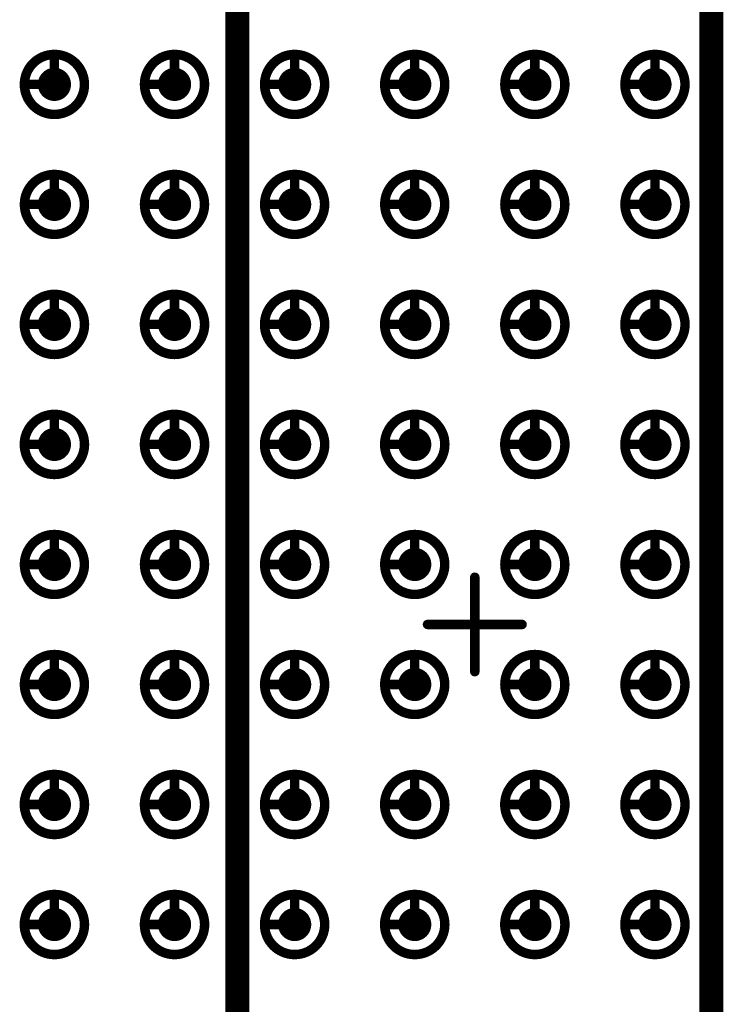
# Model space of a CAD drawing. Header units: millimetres. Extents: x 62 to 363, y 42 to 391.
# Tile 192 of 216: x 107.39 to 114.83, y 226.78 to 237.2. Entities that reach past the tile are written whole.
import ezdxf

# ---------------------------------------------------------------- set-up
doc = ezdxf.new("R2010")
doc.units = ezdxf.units.MM
doc.layers.add('Mechanical8', color=56, linetype='Continuous')
doc.layers.add('PadHoleLayer', color=156, linetype='Continuous')

# ---------------------------------------------------------------- blocks, each defined once
blk = doc.blocks.new('SAMTEC_SEAM_50_02_0_L_08_2_A_GP_K_TR_1')
at = {"layer": 'Mechanical8'}
for points, const_width in [([(-2.857, 4.445, 1), (-3.493, 4.445, 1)], 0.1), ([(-3.2, 4.762, 1), (-3.15, 4.762, 1)], 0.05), ([(-1.587, 4.445, 1), (-2.223, 4.445, 1)], 0.1), ([(-1.93, 4.762, 1), (-1.88, 4.762, 1)], 0.05), ([(-0.318, 4.445, 1), (-0.952, 4.445, 1)], 0.1), ([(-0.66, 4.762, 1), (-0.61, 4.762, 1)], 0.05), ([(0.952, 4.445, 1), (0.318, 4.445, 1)], 0.1), ([(0.61, 4.762, 1), (0.66, 4.762, 1)], 0.05), ([(2.223, 4.445, 1), (1.587, 4.445, 1)], 0.1), ([(1.88, 4.762, 1), (1.93, 4.762, 1)], 0.05), ([(3.493, 4.445, 1), (2.857, 4.445, 1)], 0.1), ([(3.15, 4.762, 1), (3.2, 4.762, 1)], 0.05), ([(4.762, 4.445, 1), (4.128, 4.445, 1)], 0.1), ([(4.42, 4.762, 1), (4.47, 4.762, 1)], 0.05), ([(6.032, 4.445, 1), (5.397, 4.445, 1)], 0.1), ([(5.69, 4.762, 1), (5.74, 4.762, 1)], 0.05), ([(-3.517, 4.445, 1), (-3.468, 4.445, 1)], 0.05), ([(-3.2, 4.445, 1), (-3.15, 4.445, 1)], 0.05), ([(-3.2, 4.445, 1), (-3.15, 4.445, 1)], 0.05), ([(-2.882, 4.445, 1), (-2.833, 4.445, 1)], 0.05), ([(-2.882, 4.445, 1), (-2.833, 4.445, 1)], 0.05), ([(-2.247, 4.445, 1), (-2.198, 4.445, 1)], 0.05), ([(-1.93, 4.445, 1), (-1.88, 4.445, 1)], 0.05), ([(-1.93, 4.445, 1), (-1.88, 4.445, 1)], 0.05), ([(-1.612, 4.445, 1), (-1.563, 4.445, 1)], 0.05), ([(-1.612, 4.445, 1), (-1.563, 4.445, 1)], 0.05), ([(-0.977, 4.445, 1), (-0.928, 4.445, 1)], 0.05), ([(-0.66, 4.445, 1), (-0.61, 4.445, 1)], 0.05), ([(-0.66, 4.445, 1), (-0.61, 4.445, 1)], 0.05), ([(-0.342, 4.445, 1), (-0.293, 4.445, 1)], 0.05), ([(-0.342, 4.445, 1), (-0.293, 4.445, 1)], 0.05), ([(0.293, 4.445, 1), (0.342, 4.445, 1)], 0.05), ([(0.61, 4.445, 1), (0.66, 4.445, 1)], 0.05), ([(0.61, 4.445, 1), (0.66, 4.445, 1)], 0.05), ([(0.928, 4.445, 1), (0.977, 4.445, 1)], 0.05), ([(0.928, 4.445, 1), (0.977, 4.445, 1)], 0.05), ([(1.563, 4.445, 1), (1.612, 4.445, 1)], 0.05), ([(1.88, 4.445, 1), (1.93, 4.445, 1)], 0.05), ([(1.88, 4.445, 1), (1.93, 4.445, 1)], 0.05), ([(2.198, 4.445, 1), (2.247, 4.445, 1)], 0.05), ([(2.198, 4.445, 1), (2.247, 4.445, 1)], 0.05), ([(2.833, 4.445, 1), (2.882, 4.445, 1)], 0.05), ([(3.15, 4.445, 1), (3.2, 4.445, 1)], 0.05), ([(3.15, 4.445, 1), (3.2, 4.445, 1)], 0.05), ([(3.468, 4.445, 1), (3.517, 4.445, 1)], 0.05), ([(3.468, 4.445, 1), (3.517, 4.445, 1)], 0.05), ([(4.103, 4.445, 1), (4.152, 4.445, 1)], 0.05), ([(4.42, 4.445, 1), (4.47, 4.445, 1)], 0.05), ([(4.42, 4.445, 1), (4.47, 4.445, 1)], 0.05), ([(4.738, 4.445, 1), (4.787, 4.445, 1)], 0.05), ([(4.738, 4.445, 1), (4.787, 4.445, 1)], 0.05), ([(5.373, 4.445, 1), (5.422, 4.445, 1)], 0.05), ([(5.69, 4.445, 1), (5.74, 4.445, 1)], 0.05), ([(5.69, 4.445, 1), (5.74, 4.445, 1)], 0.05), ([(6.008, 4.445, 1), (6.057, 4.445, 1)], 0.05), ([(6.008, 4.445, 1), (6.057, 4.445, 1)], 0.05), ([(-2.857, 3.175, 1), (-3.493, 3.175, 1)], 0.1), ([(-3.2, 3.493, 1), (-3.15, 3.493, 1)], 0.05), ([(-1.587, 3.175, 1), (-2.223, 3.175, 1)], 0.1), ([(-1.93, 3.493, 1), (-1.88, 3.493, 1)], 0.05), ([(-0.318, 3.175, 1), (-0.952, 3.175, 1)], 0.1), ([(-0.66, 3.493, 1), (-0.61, 3.493, 1)], 0.05), ([(0.952, 3.175, 1), (0.318, 3.175, 1)], 0.1), ([(0.61, 3.493, 1), (0.66, 3.493, 1)], 0.05), ([(2.223, 3.175, 1), (1.587, 3.175, 1)], 0.1), ([(1.88, 3.493, 1), (1.93, 3.493, 1)], 0.05), ([(3.493, 3.175, 1), (2.857, 3.175, 1)], 0.1), ([(3.15, 3.493, 1), (3.2, 3.493, 1)], 0.05), ([(4.762, 3.175, 1), (4.128, 3.175, 1)], 0.1), ([(4.42, 3.493, 1), (4.47, 3.493, 1)], 0.05), ([(6.032, 3.175, 1), (5.397, 3.175, 1)], 0.1), ([(5.69, 3.493, 1), (5.74, 3.493, 1)], 0.05), ([(-3.517, 3.175, 1), (-3.468, 3.175, 1)], 0.05), ([(-3.2, 3.175, 1), (-3.15, 3.175, 1)], 0.05), ([(-3.2, 3.175, 1), (-3.15, 3.175, 1)], 0.05), ([(-2.882, 3.175, 1), (-2.833, 3.175, 1)], 0.05), ([(-2.882, 3.175, 1), (-2.833, 3.175, 1)], 0.05), ([(-2.247, 3.175, 1), (-2.198, 3.175, 1)], 0.05), ([(-1.93, 3.175, 1), (-1.88, 3.175, 1)], 0.05), ([(-1.93, 3.175, 1), (-1.88, 3.175, 1)], 0.05), ([(-1.612, 3.175, 1), (-1.563, 3.175, 1)], 0.05), ([(-1.612, 3.175, 1), (-1.563, 3.175, 1)], 0.05), ([(-0.977, 3.175, 1), (-0.928, 3.175, 1)], 0.05), ([(-0.66, 3.175, 1), (-0.61, 3.175, 1)], 0.05), ([(-0.66, 3.175, 1), (-0.61, 3.175, 1)], 0.05), ([(-0.342, 3.175, 1), (-0.293, 3.175, 1)], 0.05), ([(-0.342, 3.175, 1), (-0.293, 3.175, 1)], 0.05), ([(0.293, 3.175, 1), (0.342, 3.175, 1)], 0.05), ([(0.61, 3.175, 1), (0.66, 3.175, 1)], 0.05), ([(0.61, 3.175, 1), (0.66, 3.175, 1)], 0.05), ([(0.928, 3.175, 1), (0.977, 3.175, 1)], 0.05), ([(0.928, 3.175, 1), (0.977, 3.175, 1)], 0.05), ([(1.563, 3.175, 1), (1.612, 3.175, 1)], 0.05), ([(1.88, 3.175, 1), (1.93, 3.175, 1)], 0.05), ([(1.88, 3.175, 1), (1.93, 3.175, 1)], 0.05), ([(2.198, 3.175, 1), (2.247, 3.175, 1)], 0.05), ([(2.198, 3.175, 1), (2.247, 3.175, 1)], 0.05), ([(2.833, 3.175, 1), (2.882, 3.175, 1)], 0.05), ([(3.15, 3.175, 1), (3.2, 3.175, 1)], 0.05), ([(3.15, 3.175, 1), (3.2, 3.175, 1)], 0.05), ([(3.468, 3.175, 1), (3.517, 3.175, 1)], 0.05), ([(3.468, 3.175, 1), (3.517, 3.175, 1)], 0.05), ([(4.103, 3.175, 1), (4.152, 3.175, 1)], 0.05), ([(4.42, 3.175, 1), (4.47, 3.175, 1)], 0.05), ([(4.42, 3.175, 1), (4.47, 3.175, 1)], 0.05), ([(4.738, 3.175, 1), (4.787, 3.175, 1)], 0.05), ([(4.738, 3.175, 1), (4.787, 3.175, 1)], 0.05), ([(5.373, 3.175, 1), (5.422, 3.175, 1)], 0.05), ([(5.69, 3.175, 1), (5.74, 3.175, 1)], 0.05), ([(5.69, 3.175, 1), (5.74, 3.175, 1)], 0.05), ([(6.008, 3.175, 1), (6.057, 3.175, 1)], 0.05), ([(6.008, 3.175, 1), (6.057, 3.175, 1)], 0.05), ([(-2.857, 1.905, 1), (-3.493, 1.905, 1)], 0.1), ([(-3.2, 2.223, 1), (-3.15, 2.223, 1)], 0.05), ([(-1.587, 1.905, 1), (-2.223, 1.905, 1)], 0.1), ([(-1.93, 2.223, 1), (-1.88, 2.223, 1)], 0.05), ([(-0.318, 1.905, 1), (-0.952, 1.905, 1)], 0.1), ([(-0.66, 2.223, 1), (-0.61, 2.223, 1)], 0.05), ([(0.952, 1.905, 1), (0.318, 1.905, 1)], 0.1), ([(0.61, 2.223, 1), (0.66, 2.223, 1)], 0.05), ([(2.223, 1.905, 1), (1.587, 1.905, 1)], 0.1), ([(1.88, 2.223, 1), (1.93, 2.223, 1)], 0.05), ([(3.493, 1.905, 1), (2.857, 1.905, 1)], 0.1), ([(3.15, 2.223, 1), (3.2, 2.223, 1)], 0.05), ([(4.762, 1.905, 1), (4.128, 1.905, 1)], 0.1), ([(4.42, 2.223, 1), (4.47, 2.223, 1)], 0.05), ([(6.032, 1.905, 1), (5.397, 1.905, 1)], 0.1), ([(5.69, 2.223, 1), (5.74, 2.223, 1)], 0.05), ([(-3.517, 1.905, 1), (-3.468, 1.905, 1)], 0.05), ([(-3.2, 1.905, 1), (-3.15, 1.905, 1)], 0.05), ([(-3.2, 1.905, 1), (-3.15, 1.905, 1)], 0.05), ([(-2.882, 1.905, 1), (-2.833, 1.905, 1)], 0.05), ([(-2.882, 1.905, 1), (-2.833, 1.905, 1)], 0.05), ([(-2.247, 1.905, 1), (-2.198, 1.905, 1)], 0.05), ([(-1.93, 1.905, 1), (-1.88, 1.905, 1)], 0.05), ([(-1.93, 1.905, 1), (-1.88, 1.905, 1)], 0.05), ([(-1.612, 1.905, 1), (-1.563, 1.905, 1)], 0.05), ([(-1.612, 1.905, 1), (-1.563, 1.905, 1)], 0.05), ([(-0.977, 1.905, 1), (-0.928, 1.905, 1)], 0.05), ([(-0.66, 1.905, 1), (-0.61, 1.905, 1)], 0.05), ([(-0.66, 1.905, 1), (-0.61, 1.905, 1)], 0.05), ([(-0.342, 1.905, 1), (-0.293, 1.905, 1)], 0.05), ([(-0.342, 1.905, 1), (-0.293, 1.905, 1)], 0.05), ([(0.293, 1.905, 1), (0.342, 1.905, 1)], 0.05), ([(0.61, 1.905, 1), (0.66, 1.905, 1)], 0.05), ([(0.61, 1.905, 1), (0.66, 1.905, 1)], 0.05), ([(0.928, 1.905, 1), (0.977, 1.905, 1)], 0.05), ([(0.928, 1.905, 1), (0.977, 1.905, 1)], 0.05), ([(1.563, 1.905, 1), (1.612, 1.905, 1)], 0.05), ([(1.88, 1.905, 1), (1.93, 1.905, 1)], 0.05), ([(1.88, 1.905, 1), (1.93, 1.905, 1)], 0.05), ([(2.198, 1.905, 1), (2.247, 1.905, 1)], 0.05), ([(2.198, 1.905, 1), (2.247, 1.905, 1)], 0.05), ([(2.833, 1.905, 1), (2.882, 1.905, 1)], 0.05), ([(3.15, 1.905, 1), (3.2, 1.905, 1)], 0.05), ([(3.15, 1.905, 1), (3.2, 1.905, 1)], 0.05), ([(3.468, 1.905, 1), (3.517, 1.905, 1)], 0.05), ([(3.468, 1.905, 1), (3.517, 1.905, 1)], 0.05), ([(4.103, 1.905, 1), (4.152, 1.905, 1)], 0.05), ([(4.42, 1.905, 1), (4.47, 1.905, 1)], 0.05), ([(4.42, 1.905, 1), (4.47, 1.905, 1)], 0.05), ([(4.738, 1.905, 1), (4.787, 1.905, 1)], 0.05), ([(4.738, 1.905, 1), (4.787, 1.905, 1)], 0.05), ([(5.373, 1.905, 1), (5.422, 1.905, 1)], 0.05), ([(5.69, 1.905, 1), (5.74, 1.905, 1)], 0.05), ([(5.69, 1.905, 1), (5.74, 1.905, 1)], 0.05), ([(6.008, 1.905, 1), (6.057, 1.905, 1)], 0.05), ([(6.008, 1.905, 1), (6.057, 1.905, 1)], 0.05), ([(-2.857, 0.635, 1), (-3.493, 0.635, 1)], 0.1), ([(-3.2, 0.952, 1), (-3.15, 0.952, 1)], 0.05), ([(-1.587, 0.635, 1), (-2.223, 0.635, 1)], 0.1), ([(-1.93, 0.952, 1), (-1.88, 0.952, 1)], 0.05), ([(-0.318, 0.635, 1), (-0.952, 0.635, 1)], 0.1), ([(-0.66, 0.952, 1), (-0.61, 0.952, 1)], 0.05), ([(0.952, 0.635, 1), (0.318, 0.635, 1)], 0.1), ([(0.61, 0.952, 1), (0.66, 0.952, 1)], 0.05), ([(2.223, 0.635, 1), (1.587, 0.635, 1)], 0.1), ([(1.88, 0.952, 1), (1.93, 0.952, 1)], 0.05), ([(3.493, 0.635, 1), (2.857, 0.635, 1)], 0.1), ([(3.15, 0.952, 1), (3.2, 0.952, 1)], 0.05), ([(4.762, 0.635, 1), (4.128, 0.635, 1)], 0.1), ([(4.42, 0.952, 1), (4.47, 0.952, 1)], 0.05), ([(6.032, 0.635, 1), (5.397, 0.635, 1)], 0.1), ([(5.69, 0.952, 1), (5.74, 0.952, 1)], 0.05), ([(-3.517, 0.635, 1), (-3.468, 0.635, 1)], 0.05), ([(-3.2, 0.635, 1), (-3.15, 0.635, 1)], 0.05), ([(-3.2, 0.635, 1), (-3.15, 0.635, 1)], 0.05), ([(-2.882, 0.635, 1), (-2.833, 0.635, 1)], 0.05), ([(-2.882, 0.635, 1), (-2.833, 0.635, 1)], 0.05), ([(-2.247, 0.635, 1), (-2.198, 0.635, 1)], 0.05), ([(-1.93, 0.635, 1), (-1.88, 0.635, 1)], 0.05), ([(-1.93, 0.635, 1), (-1.88, 0.635, 1)], 0.05), ([(-1.612, 0.635, 1), (-1.563, 0.635, 1)], 0.05), ([(-1.612, 0.635, 1), (-1.563, 0.635, 1)], 0.05), ([(-0.977, 0.635, 1), (-0.928, 0.635, 1)], 0.05), ([(-0.66, 0.635, 1), (-0.61, 0.635, 1)], 0.05), ([(-0.66, 0.635, 1), (-0.61, 0.635, 1)], 0.05), ([(-0.342, 0.635, 1), (-0.293, 0.635, 1)], 0.05), ([(-0.342, 0.635, 1), (-0.293, 0.635, 1)], 0.05), ([(0.293, 0.635, 1), (0.342, 0.635, 1)], 0.05), ([(0.61, 0.635, 1), (0.66, 0.635, 1)], 0.05), ([(0.61, 0.635, 1), (0.66, 0.635, 1)], 0.05), ([(0.928, 0.635, 1), (0.977, 0.635, 1)], 0.05), ([(0.928, 0.635, 1), (0.977, 0.635, 1)], 0.05), ([(1.563, 0.635, 1), (1.612, 0.635, 1)], 0.05), ([(1.88, 0.635, 1), (1.93, 0.635, 1)], 0.05), ([(1.88, 0.635, 1), (1.93, 0.635, 1)], 0.05), ([(2.198, 0.635, 1), (2.247, 0.635, 1)], 0.05), ([(2.198, 0.635, 1), (2.247, 0.635, 1)], 0.05), ([(2.833, 0.635, 1), (2.882, 0.635, 1)], 0.05), ([(3.15, 0.635, 1), (3.2, 0.635, 1)], 0.05), ([(3.15, 0.635, 1), (3.2, 0.635, 1)], 0.05), ([(3.468, 0.635, 1), (3.517, 0.635, 1)], 0.05), ([(3.468, 0.635, 1), (3.517, 0.635, 1)], 0.05), ([(4.103, 0.635, 1), (4.152, 0.635, 1)], 0.05), ([(4.42, 0.635, 1), (4.47, 0.635, 1)], 0.05), ([(4.42, 0.635, 1), (4.47, 0.635, 1)], 0.05), ([(4.738, 0.635, 1), (4.787, 0.635, 1)], 0.05), ([(4.738, 0.635, 1), (4.787, 0.635, 1)], 0.05), ([(5.373, 0.635, 1), (5.422, 0.635, 1)], 0.05), ([(5.69, 0.635, 1), (5.74, 0.635, 1)], 0.05), ([(5.69, 0.635, 1), (5.74, 0.635, 1)], 0.05), ([(6.008, 0.635, 1), (6.057, 0.635, 1)], 0.05), ([(6.008, 0.635, 1), (6.057, 0.635, 1)], 0.05), ([(-0.025, 0.5, 1), (0.025, 0.5, 1)], 0.05), ([(-0.525, 0, 1), (-0.475, 0, 1)], 0.05), ([(-0.025, 0, 1), (0.025, 0, 1)], 0.05), ([(-0.025, 0, 1), (0.025, 0, 1)], 0.05), ([(-0.025, 0, 1), (0.025, 0, 1)], 0.05), ([(-0.025, 0, 1), (0.025, 0, 1)], 0.05), ([(0.475, 0, 1), (0.525, 0, 1)], 0.05), ([(-2.857, -0.635, 1), (-3.493, -0.635, 1)], 0.1), ([(-3.2, -0.318, 1), (-3.15, -0.318, 1)], 0.05), ([(-1.587, -0.635, 1), (-2.223, -0.635, 1)], 0.1), ([(-1.93, -0.318, 1), (-1.88, -0.318, 1)], 0.05), ([(-0.318, -0.635, 1), (-0.952, -0.635, 1)], 0.1), ([(-0.66, -0.318, 1), (-0.61, -0.318, 1)], 0.05), ([(0.952, -0.635, 1), (0.318, -0.635, 1)], 0.1), ([(0.61, -0.318, 1), (0.66, -0.318, 1)], 0.05), ([(2.223, -0.635, 1), (1.587, -0.635, 1)], 0.1), ([(1.88, -0.318, 1), (1.93, -0.318, 1)], 0.05), ([(3.493, -0.635, 1), (2.857, -0.635, 1)], 0.1), ([(3.15, -0.318, 1), (3.2, -0.318, 1)], 0.05), ([(4.762, -0.635, 1), (4.128, -0.635, 1)], 0.1), ([(4.42, -0.318, 1), (4.47, -0.318, 1)], 0.05), ([(6.032, -0.635, 1), (5.397, -0.635, 1)], 0.1), ([(5.69, -0.318, 1), (5.74, -0.318, 1)], 0.05), ([(-0.025, -0.5, 1), (0.025, -0.5, 1)], 0.05), ([(-3.517, -0.635, 1), (-3.468, -0.635, 1)], 0.05), ([(-3.2, -0.635, 1), (-3.15, -0.635, 1)], 0.05), ([(-3.2, -0.635, 1), (-3.15, -0.635, 1)], 0.05), ([(-2.882, -0.635, 1), (-2.833, -0.635, 1)], 0.05), ([(-2.882, -0.635, 1), (-2.833, -0.635, 1)], 0.05), ([(-2.247, -0.635, 1), (-2.198, -0.635, 1)], 0.05), ([(-1.93, -0.635, 1), (-1.88, -0.635, 1)], 0.05), ([(-1.93, -0.635, 1), (-1.88, -0.635, 1)], 0.05), ([(-1.612, -0.635, 1), (-1.563, -0.635, 1)], 0.05), ([(-1.612, -0.635, 1), (-1.563, -0.635, 1)], 0.05), ([(-0.977, -0.635, 1), (-0.928, -0.635, 1)], 0.05), ([(-0.66, -0.635, 1), (-0.61, -0.635, 1)], 0.05), ([(-0.66, -0.635, 1), (-0.61, -0.635, 1)], 0.05), ([(-0.342, -0.635, 1), (-0.293, -0.635, 1)], 0.05), ([(-0.342, -0.635, 1), (-0.293, -0.635, 1)], 0.05), ([(0.293, -0.635, 1), (0.342, -0.635, 1)], 0.05), ([(0.61, -0.635, 1), (0.66, -0.635, 1)], 0.05), ([(0.61, -0.635, 1), (0.66, -0.635, 1)], 0.05), ([(0.928, -0.635, 1), (0.977, -0.635, 1)], 0.05), ([(0.928, -0.635, 1), (0.977, -0.635, 1)], 0.05), ([(1.563, -0.635, 1), (1.612, -0.635, 1)], 0.05), ([(1.88, -0.635, 1), (1.93, -0.635, 1)], 0.05), ([(1.88, -0.635, 1), (1.93, -0.635, 1)], 0.05), ([(2.198, -0.635, 1), (2.247, -0.635, 1)], 0.05), ([(2.198, -0.635, 1), (2.247, -0.635, 1)], 0.05), ([(2.833, -0.635, 1), (2.882, -0.635, 1)], 0.05), ([(3.15, -0.635, 1), (3.2, -0.635, 1)], 0.05), ([(3.15, -0.635, 1), (3.2, -0.635, 1)], 0.05), ([(3.468, -0.635, 1), (3.517, -0.635, 1)], 0.05), ([(3.468, -0.635, 1), (3.517, -0.635, 1)], 0.05), ([(4.103, -0.635, 1), (4.152, -0.635, 1)], 0.05), ([(4.42, -0.635, 1), (4.47, -0.635, 1)], 0.05), ([(4.42, -0.635, 1), (4.47, -0.635, 1)], 0.05), ([(4.738, -0.635, 1), (4.787, -0.635, 1)], 0.05), ([(4.738, -0.635, 1), (4.787, -0.635, 1)], 0.05), ([(5.373, -0.635, 1), (5.422, -0.635, 1)], 0.05), ([(5.69, -0.635, 1), (5.74, -0.635, 1)], 0.05), ([(5.69, -0.635, 1), (5.74, -0.635, 1)], 0.05), ([(6.008, -0.635, 1), (6.057, -0.635, 1)], 0.05), ([(6.008, -0.635, 1), (6.057, -0.635, 1)], 0.05), ([(-2.857, -1.905, 1), (-3.493, -1.905, 1)], 0.1), ([(-3.2, -1.587, 1), (-3.15, -1.587, 1)], 0.05), ([(-1.587, -1.905, 1), (-2.223, -1.905, 1)], 0.1), ([(-1.93, -1.587, 1), (-1.88, -1.587, 1)], 0.05), ([(-0.318, -1.905, 1), (-0.952, -1.905, 1)], 0.1), ([(-0.66, -1.587, 1), (-0.61, -1.587, 1)], 0.05), ([(0.952, -1.905, 1), (0.318, -1.905, 1)], 0.1), ([(0.61, -1.587, 1), (0.66, -1.587, 1)], 0.05), ([(2.223, -1.905, 1), (1.587, -1.905, 1)], 0.1), ([(1.88, -1.587, 1), (1.93, -1.587, 1)], 0.05), ([(3.493, -1.905, 1), (2.857, -1.905, 1)], 0.1), ([(3.15, -1.587, 1), (3.2, -1.587, 1)], 0.05), ([(4.762, -1.905, 1), (4.128, -1.905, 1)], 0.1), ([(4.42, -1.587, 1), (4.47, -1.587, 1)], 0.05), ([(6.032, -1.905, 1), (5.397, -1.905, 1)], 0.1), ([(5.69, -1.587, 1), (5.74, -1.587, 1)], 0.05), ([(-3.517, -1.905, 1), (-3.468, -1.905, 1)], 0.05), ([(-3.2, -1.905, 1), (-3.15, -1.905, 1)], 0.05), ([(-3.2, -1.905, 1), (-3.15, -1.905, 1)], 0.05), ([(-2.882, -1.905, 1), (-2.833, -1.905, 1)], 0.05), ([(-2.882, -1.905, 1), (-2.833, -1.905, 1)], 0.05), ([(-2.247, -1.905, 1), (-2.198, -1.905, 1)], 0.05), ([(-1.93, -1.905, 1), (-1.88, -1.905, 1)], 0.05), ([(-1.93, -1.905, 1), (-1.88, -1.905, 1)], 0.05), ([(-1.612, -1.905, 1), (-1.563, -1.905, 1)], 0.05), ([(-1.612, -1.905, 1), (-1.563, -1.905, 1)], 0.05), ([(-0.977, -1.905, 1), (-0.928, -1.905, 1)], 0.05), ([(-0.66, -1.905, 1), (-0.61, -1.905, 1)], 0.05), ([(-0.66, -1.905, 1), (-0.61, -1.905, 1)], 0.05), ([(-0.342, -1.905, 1), (-0.293, -1.905, 1)], 0.05), ([(-0.342, -1.905, 1), (-0.293, -1.905, 1)], 0.05), ([(0.293, -1.905, 1), (0.342, -1.905, 1)], 0.05), ([(0.61, -1.905, 1), (0.66, -1.905, 1)], 0.05), ([(0.61, -1.905, 1), (0.66, -1.905, 1)], 0.05), ([(0.928, -1.905, 1), (0.977, -1.905, 1)], 0.05), ([(0.928, -1.905, 1), (0.977, -1.905, 1)], 0.05), ([(1.563, -1.905, 1), (1.612, -1.905, 1)], 0.05), ([(1.88, -1.905, 1), (1.93, -1.905, 1)], 0.05), ([(1.88, -1.905, 1), (1.93, -1.905, 1)], 0.05), ([(2.198, -1.905, 1), (2.247, -1.905, 1)], 0.05), ([(2.198, -1.905, 1), (2.247, -1.905, 1)], 0.05), ([(2.833, -1.905, 1), (2.882, -1.905, 1)], 0.05), ([(3.15, -1.905, 1), (3.2, -1.905, 1)], 0.05), ([(3.15, -1.905, 1), (3.2, -1.905, 1)], 0.05), ([(3.468, -1.905, 1), (3.517, -1.905, 1)], 0.05), ([(3.468, -1.905, 1), (3.517, -1.905, 1)], 0.05), ([(4.103, -1.905, 1), (4.152, -1.905, 1)], 0.05), ([(4.42, -1.905, 1), (4.47, -1.905, 1)], 0.05), ([(4.42, -1.905, 1), (4.47, -1.905, 1)], 0.05), ([(4.738, -1.905, 1), (4.787, -1.905, 1)], 0.05), ([(4.738, -1.905, 1), (4.787, -1.905, 1)], 0.05), ([(5.373, -1.905, 1), (5.422, -1.905, 1)], 0.05), ([(5.69, -1.905, 1), (5.74, -1.905, 1)], 0.05), ([(5.69, -1.905, 1), (5.74, -1.905, 1)], 0.05), ([(6.008, -1.905, 1), (6.057, -1.905, 1)], 0.05), ([(6.008, -1.905, 1), (6.057, -1.905, 1)], 0.05)]:
    blk.add_lwpolyline(points, format="xyb", close=True, dxfattribs=dict(at, const_width=const_width))
at = {"layer": 'Mechanical8', "const_width": 0.1}
for points in [[(-3.175, 4.762), (-3.175, 4.445)], [(-1.905, 4.762), (-1.905, 4.445)], [(-0.635, 4.762), (-0.635, 4.445)], [(0.635, 4.762), (0.635, 4.445)], [(1.905, 4.762), (1.905, 4.445)], [(3.175, 4.762), (3.175, 4.445)], [(4.445, 4.762), (4.445, 4.445)], [(5.715, 4.762), (5.715, 4.445)], [(-3.175, 4.445), (-2.857, 4.445)], [(-1.905, 4.445), (-1.587, 4.445)], [(-0.635, 4.445), (-0.318, 4.445)], [(0.635, 4.445), (0.952, 4.445)], [(1.905, 4.445), (2.223, 4.445)], [(3.175, 4.445), (3.493, 4.445)], [(4.445, 4.445), (4.762, 4.445)], [(5.715, 4.445), (6.032, 4.445)], [(-3.175, 3.493), (-3.175, 3.175)], [(-1.905, 3.493), (-1.905, 3.175)], [(-0.635, 3.493), (-0.635, 3.175)], [(0.635, 3.493), (0.635, 3.175)], [(1.905, 3.493), (1.905, 3.175)], [(3.175, 3.493), (3.175, 3.175)], [(4.445, 3.493), (4.445, 3.175)], [(5.715, 3.493), (5.715, 3.175)], [(-3.175, 3.175), (-2.857, 3.175)], [(-1.905, 3.175), (-1.587, 3.175)], [(-0.635, 3.175), (-0.318, 3.175)], [(0.635, 3.175), (0.952, 3.175)], [(1.905, 3.175), (2.223, 3.175)], [(3.175, 3.175), (3.493, 3.175)], [(4.445, 3.175), (4.762, 3.175)], [(5.715, 3.175), (6.032, 3.175)], [(-3.175, 2.223), (-3.175, 1.905)], [(-1.905, 2.223), (-1.905, 1.905)], [(-0.635, 2.223), (-0.635, 1.905)], [(0.635, 2.223), (0.635, 1.905)], [(1.905, 2.223), (1.905, 1.905)], [(3.175, 2.223), (3.175, 1.905)], [(4.445, 2.223), (4.445, 1.905)], [(5.715, 2.223), (5.715, 1.905)], [(-3.175, 1.905), (-2.857, 1.905)], [(-1.905, 1.905), (-1.587, 1.905)], [(-0.635, 1.905), (-0.318, 1.905)], [(0.635, 1.905), (0.952, 1.905)], [(1.905, 1.905), (2.223, 1.905)], [(3.175, 1.905), (3.493, 1.905)], [(4.445, 1.905), (4.762, 1.905)], [(5.715, 1.905), (6.032, 1.905)], [(-3.175, 0.952), (-3.175, 0.635)], [(-1.905, 0.952), (-1.905, 0.635)], [(-0.635, 0.952), (-0.635, 0.635)], [(0.635, 0.952), (0.635, 0.635)], [(1.905, 0.952), (1.905, 0.635)], [(3.175, 0.952), (3.175, 0.635)], [(4.445, 0.952), (4.445, 0.635)], [(5.715, 0.952), (5.715, 0.635)], [(-3.175, 0.635), (-2.857, 0.635)], [(-1.905, 0.635), (-1.587, 0.635)], [(-0.635, 0.635), (-0.318, 0.635)], [(0.635, 0.635), (0.952, 0.635)], [(1.905, 0.635), (2.223, 0.635)], [(3.175, 0.635), (3.493, 0.635)], [(4.445, 0.635), (4.762, 0.635)], [(5.715, 0.635), (6.032, 0.635)], [(0, 0.5), (0, 0)], [(-0.5, 0), (0, 0)], [(0, 0), (0, -0.5)], [(0, 0), (0.5, 0)], [(-3.175, -0.318), (-3.175, -0.635)], [(-1.905, -0.318), (-1.905, -0.635)], [(-0.635, -0.318), (-0.635, -0.635)], [(0.635, -0.318), (0.635, -0.635)], [(1.905, -0.318), (1.905, -0.635)], [(3.175, -0.318), (3.175, -0.635)], [(4.445, -0.318), (4.445, -0.635)], [(5.715, -0.318), (5.715, -0.635)], [(-3.175, -0.635), (-2.857, -0.635)], [(-1.905, -0.635), (-1.587, -0.635)], [(-0.635, -0.635), (-0.318, -0.635)], [(0.635, -0.635), (0.952, -0.635)], [(1.905, -0.635), (2.223, -0.635)], [(3.175, -0.635), (3.493, -0.635)], [(4.445, -0.635), (4.762, -0.635)], [(5.715, -0.635), (6.032, -0.635)], [(-3.175, -1.587), (-3.175, -1.905)], [(-1.905, -1.587), (-1.905, -1.905)], [(-0.635, -1.587), (-0.635, -1.905)], [(0.635, -1.587), (0.635, -1.905)], [(1.905, -1.587), (1.905, -1.905)], [(3.175, -1.587), (3.175, -1.905)], [(4.445, -1.587), (4.445, -1.905)], [(5.715, -1.587), (5.715, -1.905)], [(-3.175, -1.905), (-2.857, -1.905)], [(-1.905, -1.905), (-1.587, -1.905)], [(-0.635, -1.905), (-0.318, -1.905)], [(0.635, -1.905), (0.952, -1.905)], [(1.905, -1.905), (2.223, -1.905)], [(3.175, -1.905), (3.493, -1.905)], [(4.445, -1.905), (4.762, -1.905)], [(5.715, -1.905), (6.032, -1.905)]]:
    blk.add_lwpolyline(points, dxfattribs=at)
at = {"layer": 'PadHoleLayer', "const_width": 0.175}
for points in [[(-3.263, 4.445, 1), (-3.087, 4.445, 1)], [(-1.993, 4.445, 1), (-1.817, 4.445, 1)], [(-0.723, 4.445, 1), (-0.547, 4.445, 1)], [(0.547, 4.445, 1), (0.723, 4.445, 1)], [(1.817, 4.445, 1), (1.993, 4.445, 1)], [(3.087, 4.445, 1), (3.263, 4.445, 1)], [(4.357, 4.445, 1), (4.533, 4.445, 1)], [(5.627, 4.445, 1), (5.803, 4.445, 1)], [(-3.263, 3.175, 1), (-3.087, 3.175, 1)], [(-1.993, 3.175, 1), (-1.817, 3.175, 1)], [(-0.723, 3.175, 1), (-0.547, 3.175, 1)], [(0.547, 3.175, 1), (0.723, 3.175, 1)], [(1.817, 3.175, 1), (1.993, 3.175, 1)], [(3.087, 3.175, 1), (3.263, 3.175, 1)], [(4.357, 3.175, 1), (4.533, 3.175, 1)], [(5.627, 3.175, 1), (5.803, 3.175, 1)], [(-3.263, 1.905, 1), (-3.087, 1.905, 1)], [(-1.993, 1.905, 1), (-1.817, 1.905, 1)], [(-0.723, 1.905, 1), (-0.547, 1.905, 1)], [(0.547, 1.905, 1), (0.723, 1.905, 1)], [(1.817, 1.905, 1), (1.993, 1.905, 1)], [(3.087, 1.905, 1), (3.263, 1.905, 1)], [(4.357, 1.905, 1), (4.533, 1.905, 1)], [(5.627, 1.905, 1), (5.803, 1.905, 1)], [(-3.263, 0.635, 1), (-3.087, 0.635, 1)], [(-1.993, 0.635, 1), (-1.817, 0.635, 1)], [(-0.723, 0.635, 1), (-0.547, 0.635, 1)], [(0.547, 0.635, 1), (0.723, 0.635, 1)], [(1.817, 0.635, 1), (1.993, 0.635, 1)], [(3.087, 0.635, 1), (3.263, 0.635, 1)], [(4.357, 0.635, 1), (4.533, 0.635, 1)], [(5.627, 0.635, 1), (5.803, 0.635, 1)], [(-3.263, -0.635, 1), (-3.087, -0.635, 1)], [(-1.993, -0.635, 1), (-1.817, -0.635, 1)], [(-0.723, -0.635, 1), (-0.547, -0.635, 1)], [(0.547, -0.635, 1), (0.723, -0.635, 1)], [(1.817, -0.635, 1), (1.993, -0.635, 1)], [(3.087, -0.635, 1), (3.263, -0.635, 1)], [(4.357, -0.635, 1), (4.533, -0.635, 1)], [(5.627, -0.635, 1), (5.803, -0.635, 1)], [(-3.263, -1.905, 1), (-3.087, -1.905, 1)], [(-1.993, -1.905, 1), (-1.817, -1.905, 1)], [(-0.723, -1.905, 1), (-0.547, -1.905, 1)], [(0.547, -1.905, 1), (0.723, -1.905, 1)], [(1.817, -1.905, 1), (1.993, -1.905, 1)], [(3.087, -1.905, 1), (3.263, -1.905, 1)], [(4.357, -1.905, 1), (4.533, -1.905, 1)], [(5.627, -1.905, 1), (5.803, -1.905, 1)]]:
    blk.add_lwpolyline(points, format="xyb", close=True, dxfattribs=at)

msp = doc.modelspace()

# ---------------------------------------------------------------- linework, layer by layer
at = {"layer": 'Mechanical8', "const_width": 0.254}
for points in [[(109.696, 150.654), (109.696, 310.6)], [(114.707, 150.569), (114.707, 310.515)]]:
    msp.add_lwpolyline(points, dxfattribs=at)

# ---------------------------------------------------------------- block references
at = {"rotation": 90}
msp.add_blockref('SAMTEC_SEAM_50_02_0_L_08_2_A_GP_K_TR_1', (112.207, 230.8), dxfattribs=at)

doc.saveas('drawing.dxf')
